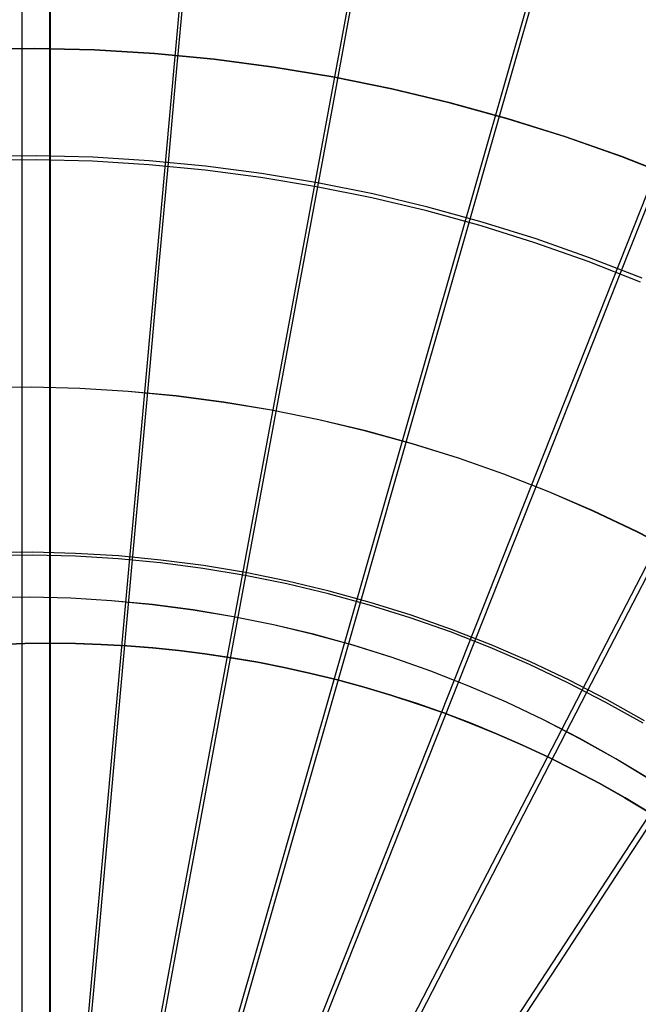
# Model space of a CAD drawing. Header units: millimetres. Extents: x 20498 to 21098, y 1199 to 1799.
# Tile 88 of 110: x 20798 to 20856, y 1572 to 1664. Entities that reach past the tile are written whole.
import ezdxf

# ---------------------------------------------------------------- set-up
doc = ezdxf.new("R2010")
doc.units = ezdxf.units.MM
doc.layers.add('Rico Pouf Ferm Living', color=7, linetype='Continuous', true_color=0x000000)

msp = doc.modelspace()

# ---------------------------------------------------------------- linework, layer by layer
at = {"layer": 'Rico Pouf Ferm Living'}
for p, q in [((20800.563, 1269.548, 65.239), (20800.563, 1728.9, 65.191)), ((20800.526, 1284.016, 0.022), (20800.526, 1714.445, -0.022)), ((20800.532, 1605.561, 10.772), (20800.532, 1714.444, 10.761)), ((20800.532, 1284.015, 10.805), (20800.532, 1714.444, 10.761)), ((20814.336, 1683.957, 55.561), (20797.711, 1499.702, 54.68)), ((20831.414, 1681.612, 55.564), (20797.748, 1499.697, 54.68)), ((20848.693, 1677.55, 55.565), (20797.786, 1499.688, 54.68)), ((20865.925, 1671.689, 55.562), (20797.823, 1499.676, 54.68)), ((20828.464, 1663.747, 402.828), (20829.875, 1671.389, 400.563)), ((20844.108, 1660.07, 402.828), (20846.244, 1667.541, 400.564)), ((20797.919, 1658.73, 404.872), (20797.918, 1666.549, 402.819)), ((20797.921, 1659.15, 406.821), (20797.919, 1667.013, 404.756)), ((20797.921, 1659.15, 406.821), (20797.919, 1667.013, 404.756)), ((20812.301, 1658.083, 404.878), (20813.001, 1665.87, 402.825)), ((20882.834, 1663.994, 55.556), (20797.86, 1499.659, 54.68)), ((20827.043, 1656.058, 404.881), (20828.464, 1663.747, 402.828)), ((20799.08, 1661.304, 53.085), (20793.456, 1661.255, 53.083)), ((20799.081, 1661.279, 55.085), (20793.458, 1661.23, 55.083)), ((20804.701, 1661.158, 53.088), (20799.08, 1661.304, 53.085)), ((20804.702, 1661.133, 55.087), (20799.081, 1661.279, 55.085)), ((20810.315, 1660.816, 53.09), (20804.701, 1661.158, 53.088)), ((20810.314, 1660.791, 55.089), (20804.702, 1661.133, 55.087)), ((20815.912, 1660.255, 55.091), (20810.314, 1660.791, 55.089)), ((20815.913, 1660.28, 53.091), (20810.315, 1660.816, 53.09)), ((20821.487, 1659.526, 55.092), (20815.912, 1660.255, 55.091)), ((20821.489, 1659.55, 53.092), (20815.913, 1660.28, 53.091)), ((20841.959, 1652.552, 404.881), (20844.108, 1660.07, 402.828)), ((20797.922, 1651.249, 408.695), (20797.921, 1659.15, 406.821)), ((20797.922, 1651.249, 408.695), (20797.921, 1659.15, 406.821)), ((20827.034, 1658.603, 55.093), (20821.487, 1659.526, 55.092)), ((20827.036, 1658.627, 53.093), (20821.489, 1659.55, 53.092)), ((20797.921, 1650.867, 406.737), (20797.919, 1658.73, 404.872)), ((20811.596, 1650.251, 406.742), (20812.301, 1658.083, 404.878)), ((20832.545, 1657.488, 55.094), (20827.034, 1658.603, 55.093)), ((20832.548, 1657.512, 53.094), (20827.036, 1658.627, 53.093)), ((20838.014, 1656.182, 55.094), (20832.545, 1657.488, 55.094)), ((20838.018, 1656.206, 53.094), (20832.548, 1657.512, 53.094)), ((20825.614, 1648.326, 406.745), (20827.043, 1656.058, 404.881)), ((20843.435, 1654.688, 55.093), (20838.014, 1656.182, 55.094)), ((20843.44, 1654.712, 53.093), (20838.018, 1656.206, 53.094)), ((20899.135, 1654.485, 55.546), (20797.896, 1499.638, 54.68)), ((20848.8, 1653.006, 55.093), (20843.435, 1654.688, 55.093)), ((20848.806, 1653.03, 53.093), (20843.44, 1654.712, 53.093)), ((20839.798, 1644.992, 406.746), (20841.959, 1652.552, 404.881)), ((20854.104, 1651.139, 55.092), (20848.8, 1653.006, 55.093)), ((20854.11, 1651.163, 53.092), (20848.806, 1653.03, 53.093)), ((20799.245, 1651.243, 408.695), (20793.949, 1651.197, 408.693)), ((20799.241, 1650.861, 406.738), (20793.958, 1650.815, 406.735)), ((20797.922, 1641.679, 408.699), (20797.921, 1650.867, 406.737)), ((20797.923, 1642.022, 410.665), (20797.922, 1651.249, 408.695)), ((20797.923, 1642.022, 410.665), (20797.922, 1651.249, 408.695)), ((20804.522, 1650.724, 406.74), (20799.241, 1650.861, 406.738)), ((20804.54, 1651.105, 408.697), (20799.245, 1651.243, 408.695)), ((20809.795, 1650.403, 406.742), (20804.522, 1650.724, 406.74)), ((20809.826, 1650.784, 408.699), (20804.54, 1651.105, 408.697)), ((20815.098, 1650.279, 408.701), (20809.826, 1650.784, 408.699)), ((20859.34, 1649.089, 55.09), (20854.104, 1651.139, 55.092)), ((20859.347, 1649.112, 53.091), (20854.11, 1651.163, 53.092)), ((20815.054, 1649.899, 406.743), (20809.795, 1650.403, 406.742)), ((20810.772, 1641.1, 408.704), (20811.596, 1650.251, 406.742)), ((20820.292, 1649.214, 406.744), (20815.054, 1649.899, 406.743)), ((20820.35, 1649.591, 408.702), (20815.098, 1650.279, 408.701)), ((20825.574, 1648.722, 408.703), (20820.35, 1649.591, 408.702)), ((20825.503, 1648.347, 406.745), (20820.292, 1649.214, 406.744)), ((20830.765, 1647.672, 408.703), (20825.574, 1648.722, 408.703)), ((20823.944, 1639.291, 408.707), (20825.614, 1648.326, 406.745)), ((20830.681, 1647.299, 406.746), (20825.503, 1648.347, 406.745)), ((20835.82, 1646.073, 406.746), (20830.681, 1647.299, 406.746)), ((20835.917, 1646.442, 408.703), (20830.765, 1647.672, 408.703)), ((20853.942, 1640.181, 406.743), (20856.834, 1647.493, 404.879)), ((20840.913, 1644.668, 406.745), (20835.82, 1646.073, 406.746)), ((20841.023, 1645.035, 408.703), (20835.917, 1646.442, 408.703)), ((20837.272, 1636.159, 408.707), (20839.798, 1644.992, 406.746)), ((20846.077, 1643.451, 408.702), (20841.023, 1645.035, 408.703)), ((20845.954, 1643.088, 406.745), (20840.913, 1644.668, 406.745)), ((20851.072, 1641.692, 408.701), (20846.077, 1643.451, 408.702)), ((20850.937, 1641.334, 406.744), (20845.954, 1643.088, 406.745)), ((20797.923, 1632.402, 410.48), (20797.922, 1641.679, 408.699)), ((20797.925, 1632.713, 412.452), (20797.923, 1642.022, 410.665)), ((20797.925, 1632.713, 412.452), (20797.923, 1642.022, 410.665)), ((20855.856, 1639.408, 406.743), (20850.937, 1641.334, 406.744)), ((20856.004, 1639.761, 408.7), (20851.072, 1641.692, 408.701)), ((20809.94, 1631.861, 410.484), (20810.772, 1641.1, 408.704)), ((20850.562, 1631.638, 408.705), (20853.942, 1640.181, 406.743)), ((20822.258, 1630.169, 410.487), (20823.944, 1639.291, 408.707)), ((20834.721, 1627.24, 410.487), (20837.272, 1636.159, 408.707)), ((20797.926, 1613.836, 413.569), (20797.923, 1632.402, 410.48)), ((20797.927, 1614.097, 415.549), (20797.925, 1632.713, 412.452)), ((20797.927, 1614.097, 415.549), (20797.925, 1632.713, 412.452)), ((20808.275, 1613.37, 413.573), (20809.94, 1631.861, 410.484)), ((20847.15, 1623.013, 410.485), (20850.562, 1631.638, 408.705)), ((20798.804, 1629.561, 52.781), (20794.283, 1629.522, 52.778)), ((20798.806, 1629.55, 54.781), (20794.284, 1629.511, 54.779)), ((20803.324, 1629.443, 52.782), (20798.804, 1629.561, 52.781)), ((20803.326, 1629.432, 54.783), (20798.806, 1629.55, 54.781)), ((20807.838, 1629.169, 52.784), (20803.324, 1629.443, 52.782)), ((20807.839, 1629.158, 54.784), (20803.326, 1629.432, 54.783)), ((20818.883, 1611.913, 413.575), (20822.258, 1630.169, 410.487)), ((20812.339, 1628.738, 52.785), (20807.838, 1629.169, 52.784)), ((20812.34, 1628.727, 54.785), (20807.839, 1629.158, 54.784)), ((20816.823, 1628.151, 52.786), (20812.339, 1628.738, 52.785)), ((20816.823, 1628.14, 54.786), (20812.34, 1628.727, 54.785)), ((20821.283, 1627.409, 52.787), (20816.823, 1628.151, 52.786)), ((20821.283, 1627.398, 54.787), (20816.823, 1628.14, 54.786)), ((20825.715, 1626.512, 52.787), (20821.283, 1627.409, 52.787)), ((20825.715, 1626.501, 54.787), (20821.283, 1627.398, 54.787)), ((20830.113, 1625.462, 52.787), (20825.715, 1626.512, 52.787)), ((20829.617, 1609.39, 413.575), (20834.721, 1627.24, 410.487)), ((20830.113, 1625.452, 54.787), (20825.715, 1626.501, 54.787)), ((20834.472, 1624.261, 52.787), (20830.113, 1625.462, 52.787)), ((20834.471, 1624.25, 54.787), (20830.113, 1625.452, 54.787)), ((20838.786, 1622.898, 54.787), (20834.471, 1624.25, 54.787)), ((20838.787, 1622.908, 52.787), (20834.472, 1624.261, 52.787)), ((20843.051, 1621.396, 54.786), (20838.786, 1622.898, 54.787)), ((20843.052, 1621.407, 52.786), (20838.787, 1622.908, 52.787)), ((20840.32, 1605.75, 413.573), (20847.15, 1623.013, 410.485)), ((20847.261, 1619.748, 54.785), (20843.051, 1621.396, 54.786)), ((20847.263, 1619.758, 52.785), (20843.052, 1621.407, 52.786)), ((20851.412, 1617.954, 54.783), (20847.261, 1619.748, 54.785)), ((20851.414, 1617.965, 52.783), (20847.263, 1619.758, 52.785)), ((20850.824, 1600.97, 413.569), (20859.347, 1617.462, 410.48)), ((20855.498, 1616.018, 54.782), (20851.412, 1617.954, 54.783)), ((20855.5, 1616.028, 52.782), (20851.414, 1617.965, 52.783)), ((20859.514, 1613.941, 54.78), (20855.498, 1616.018, 54.782)), ((20859.516, 1613.951, 52.78), (20855.5, 1616.028, 52.782)), ((20798.928, 1614.092, 415.549), (20794.921, 1614.057, 415.548)), ((20798.925, 1613.832, 413.569), (20794.927, 1613.797, 413.567)), ((20797.927, 1602.005, 415.267), (20797.926, 1613.836, 413.569)), ((20797.928, 1602.235, 417.252), (20797.927, 1614.097, 415.549)), ((20797.928, 1602.235, 417.252), (20797.927, 1614.097, 415.549)), ((20802.921, 1613.727, 413.571), (20798.925, 1613.832, 413.569)), ((20802.934, 1613.988, 415.551), (20798.928, 1614.092, 415.549)), ((20806.912, 1613.485, 413.572), (20802.921, 1613.727, 413.571)), ((20806.934, 1613.745, 415.552), (20802.934, 1613.988, 415.551)), ((20810.922, 1613.363, 415.554), (20806.934, 1613.745, 415.552)), ((20810.891, 1613.104, 413.573), (20806.912, 1613.485, 413.572)), ((20807.213, 1601.587, 415.271), (20808.275, 1613.37, 413.573)), ((20814.855, 1612.585, 413.574), (20810.891, 1613.104, 413.573)), ((20814.896, 1612.843, 415.554), (20810.922, 1613.363, 415.554)), ((20818.848, 1612.185, 415.555), (20814.896, 1612.843, 415.554)), ((20818.799, 1611.929, 413.575), (20814.855, 1612.585, 413.574)), ((20816.732, 1600.28, 415.273), (20818.883, 1611.913, 413.575)), ((20822.718, 1611.136, 413.575), (20818.799, 1611.929, 413.575)), ((20822.776, 1611.391, 415.555), (20818.848, 1612.185, 415.555)), ((20826.606, 1610.208, 413.575), (20822.718, 1611.136, 413.575)), ((20826.673, 1610.46, 415.555), (20822.776, 1611.391, 415.555)), ((20830.46, 1609.145, 413.575), (20826.606, 1610.208, 413.575)), ((20830.536, 1609.395, 415.555), (20826.673, 1610.46, 415.555)), ((20798.634, 1609.883, 52.688), (20794.795, 1609.849, 52.686)), ((20798.635, 1609.876, 54.688), (20794.797, 1609.843, 54.686)), ((20802.471, 1609.783, 52.689), (20798.634, 1609.883, 52.688)), ((20802.472, 1609.776, 54.689), (20798.635, 1609.876, 54.688)), ((20806.303, 1609.55, 52.69), (20802.471, 1609.783, 52.689)), ((20806.304, 1609.543, 54.69), (20802.472, 1609.776, 54.689)), ((20810.124, 1609.184, 52.691), (20806.303, 1609.55, 52.69)), ((20810.125, 1609.177, 54.692), (20806.304, 1609.543, 54.69)), ((20813.93, 1608.686, 52.692), (20810.124, 1609.184, 52.691)), ((20813.931, 1608.679, 54.692), (20810.125, 1609.177, 54.692)), ((20826.363, 1598.016, 415.273), (20829.617, 1609.39, 413.575)), ((20834.275, 1607.95, 413.575), (20830.46, 1609.145, 413.575)), ((20834.36, 1608.197, 415.555), (20830.536, 1609.395, 415.555)), ((20817.716, 1608.056, 52.693), (20813.93, 1608.686, 52.692)), ((20817.717, 1608.049, 54.693), (20813.931, 1608.679, 54.692)), ((20821.479, 1607.294, 52.693), (20817.716, 1608.056, 52.693)), ((20838.14, 1606.866, 415.554), (20834.36, 1608.197, 415.555)), ((20821.48, 1607.288, 54.693), (20817.717, 1608.049, 54.693)), ((20825.213, 1606.403, 52.693), (20821.479, 1607.294, 52.693)), ((20825.213, 1606.397, 54.693), (20821.48, 1607.288, 54.693)), ((20838.046, 1606.622, 413.574), (20834.275, 1607.95, 413.575)), ((20828.913, 1605.383, 52.693), (20825.213, 1606.403, 52.693)), ((20828.914, 1605.377, 54.693), (20825.213, 1606.397, 54.693)), ((20841.769, 1605.165, 413.573), (20838.046, 1606.622, 413.574)), ((20841.871, 1605.406, 415.553), (20838.14, 1606.866, 415.554)), ((20795.767, 1605.455, 10.769), (20798.159, 1605.535, 10.77)), ((20795.773, 1605.454, 22.2), (20798.166, 1605.534, 22.201)), ((20798.172, 1605.533, 33.632), (20795.78, 1605.453, 33.63)), ((20798.159, 1605.535, 10.77), (20800.532, 1605.561, 10.772)), ((20798.166, 1605.534, 22.201), (20800.539, 1605.56, 22.203)), ((20800.545, 1605.559, 33.633), (20798.172, 1605.533, 33.632)), ((20800.532, 1605.561, 10.772), (20800.545, 1605.559, 33.633)), ((20802.905, 1605.535, 10.773), (20800.532, 1605.561, 10.772)), ((20800.539, 1605.56, 22.203), (20802.911, 1605.534, 22.204)), ((20802.918, 1605.533, 33.635), (20800.545, 1605.559, 33.633)), ((20800.545, 1392.896, 33.655), (20800.545, 1605.559, 33.633)), ((20805.297, 1605.455, 10.775), (20802.905, 1605.535, 10.773)), ((20802.911, 1605.534, 22.204), (20805.304, 1605.454, 22.206)), ((20805.31, 1605.453, 33.636), (20802.918, 1605.533, 33.635)), ((20807.709, 1605.321, 10.776), (20805.297, 1605.455, 10.775)), ((20805.304, 1605.454, 22.206), (20807.715, 1605.32, 22.207)), ((20807.722, 1605.319, 33.638), (20805.31, 1605.453, 33.636)), ((20810.137, 1605.131, 10.778), (20807.709, 1605.321, 10.776)), ((20807.715, 1605.32, 22.207), (20810.143, 1605.13, 22.209)), ((20810.15, 1605.129, 33.639), (20807.722, 1605.319, 33.638)), ((20832.576, 1604.235, 52.693), (20828.913, 1605.383, 52.693)), ((20832.577, 1604.229, 54.693), (20828.914, 1605.377, 54.693)), ((20835.968, 1594.749, 415.271), (20840.32, 1605.75, 413.573)), ((20845.549, 1603.816, 415.552), (20841.871, 1605.406, 415.553)), ((20812.58, 1604.883, 10.779), (20810.137, 1605.131, 10.778)), ((20810.143, 1605.13, 22.209), (20812.587, 1604.882, 22.21)), ((20812.593, 1604.881, 33.641), (20810.15, 1605.129, 33.639)), ((20815.037, 1604.577, 10.781), (20812.58, 1604.883, 10.779)), ((20812.587, 1604.882, 22.21), (20815.043, 1604.576, 22.212)), ((20815.05, 1604.575, 33.642), (20812.593, 1604.881, 33.641)), ((20817.505, 1604.212, 10.782), (20815.037, 1604.577, 10.781)), ((20815.043, 1604.576, 22.212), (20817.512, 1604.211, 22.213)), ((20817.518, 1604.21, 33.644), (20815.05, 1604.575, 33.642)), ((20845.439, 1603.579, 413.572), (20841.769, 1605.165, 413.573)), ((20819.983, 1603.786, 10.784), (20817.505, 1604.212, 10.782)), ((20817.512, 1604.211, 22.213), (20819.989, 1603.785, 22.215)), ((20819.996, 1603.784, 33.645), (20817.518, 1604.21, 33.644)), ((20822.467, 1603.298, 10.785), (20819.983, 1603.786, 10.784)), ((20819.989, 1603.785, 22.215), (20822.474, 1603.297, 22.216)), ((20822.48, 1603.296, 33.647), (20819.996, 1603.784, 33.645)), ((20836.197, 1602.96, 52.692), (20832.576, 1604.235, 52.693)), ((20836.197, 1602.954, 54.692), (20832.577, 1604.229, 54.693)), ((20849.052, 1601.867, 413.57), (20845.439, 1603.579, 413.572)), ((20849.17, 1602.1, 415.55), (20845.549, 1603.816, 415.552)), ((20824.958, 1602.748, 10.787), (20822.467, 1603.298, 10.785)), ((20822.474, 1603.297, 22.216), (20824.964, 1602.747, 22.218)), ((20824.971, 1602.745, 33.649), (20822.48, 1603.296, 33.647)), ((20827.451, 1602.134, 10.789), (20824.958, 1602.748, 10.787)), ((20824.964, 1602.747, 22.218), (20827.457, 1602.133, 22.219)), ((20827.464, 1602.132, 33.65), (20824.971, 1602.745, 33.649)), ((20839.771, 1601.561, 52.691), (20836.197, 1602.96, 52.692)), ((20839.772, 1601.555, 54.691), (20836.197, 1602.954, 54.692)), ((20797.928, 1590.436, 416.706), (20797.927, 1602.005, 415.267)), ((20797.929, 1590.632, 418.695), (20797.928, 1602.235, 417.252)), ((20797.929, 1590.632, 418.695), (20797.928, 1602.235, 417.252)), ((20829.944, 1601.456, 10.79), (20827.451, 1602.134, 10.789)), ((20827.457, 1602.133, 22.219), (20829.951, 1601.455, 22.221)), ((20829.957, 1601.454, 33.652), (20827.464, 1602.132, 33.65)), ((20852.603, 1600.03, 413.568), (20849.052, 1601.867, 413.57)), ((20852.73, 1600.259, 415.549), (20849.17, 1602.1, 415.55)), ((20806.175, 1590.065, 416.709), (20807.213, 1601.587, 415.271)), ((20832.437, 1600.714, 10.792), (20829.944, 1601.456, 10.79)), ((20829.951, 1601.455, 22.221), (20832.443, 1600.713, 22.223)), ((20832.45, 1600.712, 33.653), (20829.957, 1601.454, 33.652)), ((20834.925, 1599.907, 10.793), (20832.437, 1600.714, 10.792)), ((20832.443, 1600.713, 22.223), (20834.931, 1599.906, 22.224)), ((20834.938, 1599.905, 33.655), (20832.45, 1600.712, 33.653)), ((20843.295, 1600.038, 52.69), (20839.771, 1601.561, 52.691)), ((20843.295, 1600.032, 54.69), (20839.772, 1601.555, 54.691)), ((20845.393, 1590.46, 415.268), (20850.824, 1600.97, 413.569)), ((20814.628, 1588.904, 416.711), (20816.732, 1600.28, 415.273)), ((20837.406, 1599.034, 10.795), (20834.925, 1599.907, 10.793)), ((20834.931, 1599.906, 22.224), (20837.413, 1599.033, 22.226)), ((20837.419, 1599.032, 33.656), (20834.938, 1599.905, 33.655)), ((20846.764, 1598.394, 52.688), (20843.295, 1600.038, 52.69)), ((20846.764, 1598.388, 54.689), (20843.295, 1600.032, 54.69)), ((20856.088, 1598.071, 413.566), (20852.603, 1600.03, 413.568)), ((20856.223, 1598.296, 415.547), (20852.73, 1600.259, 415.549)), ((20839.879, 1598.095, 10.797), (20837.406, 1599.034, 10.795)), ((20837.413, 1599.033, 22.226), (20839.885, 1598.094, 22.227)), ((20839.892, 1598.093, 33.658), (20837.419, 1599.032, 33.656)), ((20823.182, 1586.894, 416.711), (20826.363, 1598.016, 415.273)), ((20842.34, 1597.091, 10.798), (20839.879, 1598.095, 10.797)), ((20839.885, 1598.094, 22.227), (20842.346, 1597.089, 22.229)), ((20842.353, 1597.088, 33.66), (20839.892, 1598.093, 33.658)), ((20850.174, 1596.631, 52.687), (20846.764, 1598.394, 52.688)), ((20850.174, 1596.625, 54.687), (20846.764, 1598.388, 54.689)), ((20844.786, 1596.02, 10.8), (20842.34, 1597.091, 10.798)), ((20842.346, 1597.089, 22.229), (20844.793, 1596.019, 22.231)), ((20844.799, 1596.018, 33.661), (20842.353, 1597.088, 33.66)), ((20853.52, 1594.75, 52.685), (20850.174, 1596.631, 52.687)), ((20853.52, 1594.744, 54.685), (20850.174, 1596.625, 54.687)), ((20847.217, 1594.884, 10.801), (20844.786, 1596.02, 10.8)), ((20844.793, 1596.019, 22.231), (20847.223, 1594.883, 22.232)), ((20847.23, 1594.882, 33.663), (20844.799, 1596.018, 33.661)), ((20831.711, 1583.992, 416.709), (20835.968, 1594.749, 415.271)), ((20849.627, 1593.682, 10.803), (20847.217, 1594.884, 10.801)), ((20847.223, 1594.883, 22.232), (20849.634, 1593.681, 22.234)), ((20849.64, 1593.68, 33.664), (20847.23, 1594.882, 33.663)), ((20856.799, 1592.754, 52.683), (20853.52, 1594.75, 52.685)), ((20856.799, 1592.748, 54.683), (20853.52, 1594.744, 54.685)), ((20854.479, 1585.16, 415.262), (20860.95, 1595.063, 413.563)), ((20852.016, 1592.415, 10.805), (20849.627, 1593.682, 10.803)), ((20849.634, 1593.681, 22.234), (20852.023, 1592.414, 22.235)), ((20852.029, 1592.413, 33.666), (20849.64, 1593.68, 33.664)), ((20854.38, 1591.083, 10.806), (20852.016, 1592.415, 10.805)), ((20852.023, 1592.414, 22.235), (20854.387, 1591.082, 22.237)), ((20854.393, 1591.081, 33.668), (20852.029, 1592.413, 33.666)), ((20797.93, 1578.995, 419.904), (20797.929, 1590.632, 418.695)), ((20797.93, 1578.995, 419.904), (20797.929, 1590.632, 418.695)), ((20856.717, 1589.687, 10.808), (20854.38, 1591.083, 10.806)), ((20854.387, 1591.082, 22.237), (20856.724, 1589.686, 22.238)), ((20856.73, 1589.685, 33.669), (20854.393, 1591.081, 33.668)), ((20797.929, 1578.834, 417.911), (20797.928, 1590.436, 416.706)), ((20805.133, 1578.51, 417.914), (20806.175, 1590.065, 416.709)), ((20840.082, 1580.183, 416.706), (20845.393, 1590.46, 415.268)), ((20812.519, 1577.496, 417.915), (20814.628, 1588.904, 416.711)), ((20819.991, 1575.739, 417.916), (20823.182, 1586.894, 416.711)), ((20848.15, 1575.476, 416.701), (20854.479, 1585.16, 415.262)), ((20827.443, 1573.205, 417.914), (20831.711, 1583.992, 416.709)), ((20834.755, 1569.877, 417.912), (20840.082, 1580.183, 416.706)), ((20797.93, 1566.904, 418.91), (20797.929, 1578.834, 417.911)), ((20797.931, 1567.032, 420.906), (20797.93, 1578.995, 419.904)), ((20797.931, 1567.032, 420.906), (20797.93, 1578.995, 419.904)), ((20804.062, 1566.628, 418.913), (20805.133, 1578.51, 417.914)), ((20810.349, 1565.765, 418.914), (20812.519, 1577.496, 417.915)), ((20816.71, 1564.27, 418.914), (20819.991, 1575.739, 417.916)), ((20841.804, 1565.765, 417.907), (20848.15, 1575.476, 416.701)), ((20823.053, 1562.112, 418.913), (20827.443, 1573.205, 417.914))]:
    msp.add_line(p, q, dxfattribs=at)

doc.saveas('drawing.dxf')
